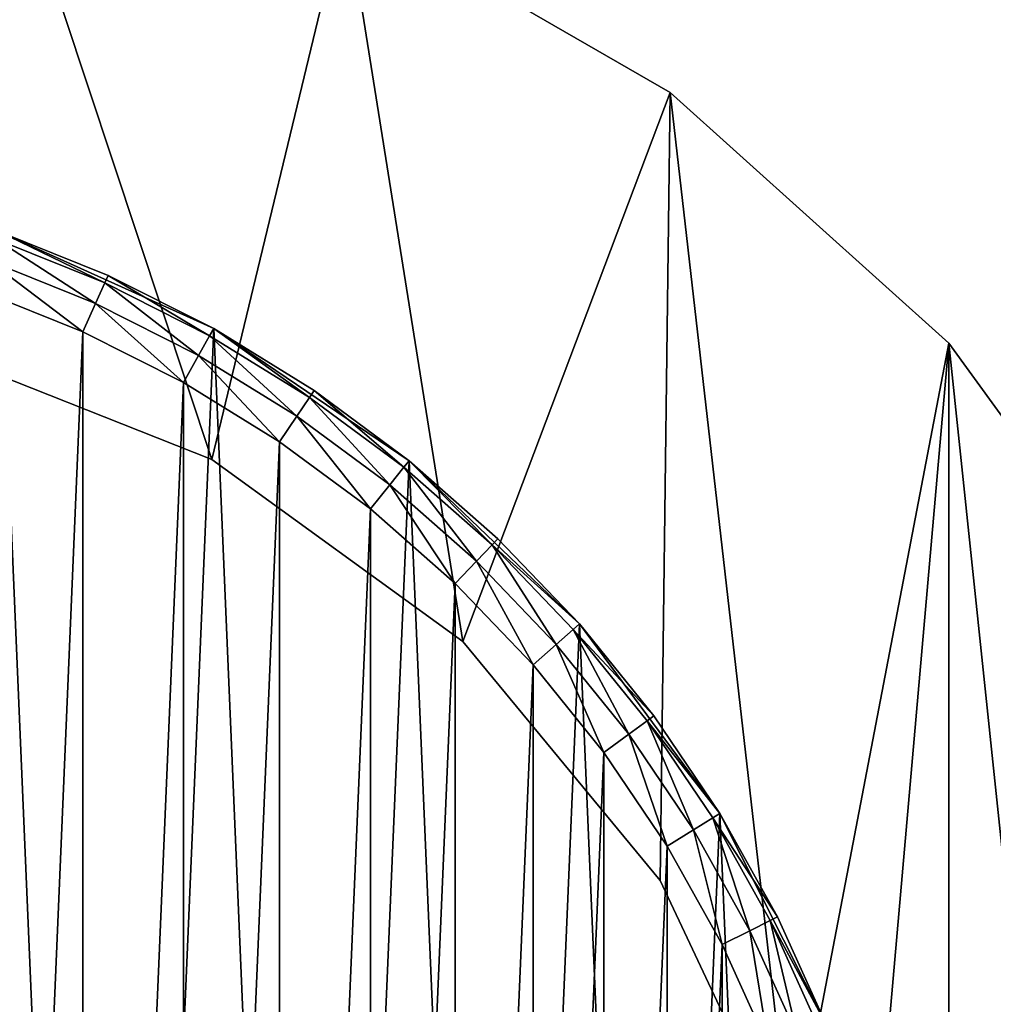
# Model space of a CAD drawing. Extents: x 2 to 356, y -61 to 98.
# Tile 15 of 86: x 111 to 126, y 9 to 25. Entities that reach past the tile are written whole.
import ezdxf

# ---------------------------------------------------------------- set-up
doc = ezdxf.new("R2010")
doc.units = 0
doc.header["$LTSCALE"] = 25.4
doc.layers.get('0').update_dxf_attribs({"color": 13, "linetype": 'CONTINUOUS'})

# ---------------------------------------------------------------- blocks, each defined once
blk = doc.blocks.new('HOTEL-4731-9304_STL')
at = {"color": 252}
mesh = blk.add_polyface(dxfattribs=at)
corners = [(1.773, -60.795, 89.383), (1.873, -60.695, 89.383), (1.773, 60.795, 89.383), (356.202, -60.795, 89.383), (356.102, -60.695, 89.383), (356.102, 60.695, 89.383), (1.873, 60.695, 89.383), (356.202, 60.795, 89.383)]
mesh.append_faces([[corners[k] for k in face] for face in [(0, 1, 2), (1, 3, 4), (4, 3, 5), (2, 6, 7), (6, 2, 1), (7, 5, 3)]], dxfattribs={"vtx0": -1, "vtx1": -1, "color": 252})
mesh.append_faces([[corners[k] for k in face] for face in [(1, 0, 3), (7, 6, 5)]], dxfattribs={"vtx0": -1, "vtx2": -1, "color": 252})
mesh = blk.add_polyface(dxfattribs=at)
corners = [(1.773, 60.795, 254.862), (1.873, 60.695, 254.862), (1.773, -60.795, 254.862), (356.202, 60.795, 254.862), (356.102, 60.695, 254.862), (356.102, -60.695, 254.862), (1.873, -60.695, 254.862), (356.202, -60.795, 254.862)]
mesh.append_faces([[corners[k] for k in face] for face in [(0, 1, 2), (1, 3, 4), (4, 3, 5), (2, 6, 7), (6, 2, 1), (7, 5, 3)]], dxfattribs={"vtx0": -1, "vtx1": -1, "color": 252})
mesh.append_faces([[corners[k] for k in face] for face in [(1, 0, 3), (7, 6, 5)]], dxfattribs={"vtx0": -1, "vtx2": -1, "color": 252})
mesh = blk.add_polyface(dxfattribs=at)
corners = [(2.144, 60.127, 83.531), (2.077, -59.877, 83.531), (2.077, 59.877, 83.531), (2.144, -60.127, 83.531), (2.224, 60.231, 83.531), (2.224, -60.231, 83.531), (2.31, 60.145, 83.531), (2.327, 60.31, 83.531), (355.665, 60.145, 83.531), (2.577, 60.377, 83.531), (355.398, 60.377, 83.531), (355.648, 60.31, 83.531), (355.751, 60.231, 83.531), (355.665, -60.145, 83.531), (2.31, -60.145, 83.531), (2.327, -60.31, 83.531), (2.577, -60.377, 83.531), (355.398, -60.377, 83.531), (355.648, -60.31, 83.531), (355.751, -60.231, 83.531), (355.831, 60.127, 83.531), (355.831, -60.127, 83.531), (355.898, 59.877, 83.531), (355.898, -59.877, 83.531)]
mesh.append_faces([[corners[k] for k in face] for face in [(0, 1, 2), (21, 22, 23)]], dxfattribs={"vtx0": -1, "color": 252})
mesh.append_faces([[corners[k] for k in face] for face in [(1, 0, 3), (3, 4, 5), (6, 7, 8), (8, 12, 13), (5, 14, 15), (14, 5, 6), (15, 13, 16), (16, 13, 17), (17, 13, 18), (18, 13, 19), (19, 20, 21)]], dxfattribs={"vtx0": -1, "vtx1": -1, "color": 252})
mesh.append_faces([[corners[k] for k in face] for face in [(5, 4, 6), (19, 13, 12)]], dxfattribs={"vtx0": -1, "vtx1": -1, "vtx2": -1, "color": 252})
mesh.append_faces([[corners[k] for k in face] for face in [(3, 0, 4), (6, 4, 7), (8, 7, 9), (8, 9, 10), (8, 10, 11), (8, 11, 12), (15, 14, 13), (19, 12, 20), (21, 20, 22)]], dxfattribs={"vtx0": -1, "vtx2": -1, "color": 252})
mesh = blk.add_polyface(dxfattribs=at)
corners = [(2.144, -60.127, 260.714), (2.077, 59.877, 260.714), (2.077, -59.877, 260.714), (2.144, 60.127, 260.714), (2.224, -60.231, 260.714), (2.224, 60.231, 260.714), (2.31, -60.145, 260.714), (2.327, -60.31, 260.714), (355.665, -60.145, 260.714), (2.577, -60.377, 260.714), (355.398, -60.377, 260.714), (355.648, -60.31, 260.714), (355.751, -60.231, 260.714), (355.665, 60.145, 260.714), (2.31, 60.145, 260.714), (2.327, 60.31, 260.714), (2.577, 60.377, 260.714), (355.398, 60.377, 260.714), (355.648, 60.31, 260.714), (355.751, 60.231, 260.714), (355.831, -60.127, 260.714), (355.831, 60.127, 260.714), (355.898, -59.877, 260.714), (355.898, 59.877, 260.714)]
mesh.append_faces([[corners[k] for k in face] for face in [(0, 1, 2), (21, 22, 23)]], dxfattribs={"vtx0": -1, "color": 252})
mesh.append_faces([[corners[k] for k in face] for face in [(1, 0, 3), (3, 4, 5), (6, 7, 8), (8, 12, 13), (5, 14, 15), (14, 5, 6), (15, 13, 16), (16, 13, 17), (17, 13, 18), (18, 13, 19), (19, 20, 21)]], dxfattribs={"vtx0": -1, "vtx1": -1, "color": 252})
mesh.append_faces([[corners[k] for k in face] for face in [(5, 4, 6), (19, 13, 12)]], dxfattribs={"vtx0": -1, "vtx1": -1, "vtx2": -1, "color": 252})
mesh.append_faces([[corners[k] for k in face] for face in [(3, 0, 4), (6, 4, 7), (8, 7, 9), (8, 9, 10), (8, 10, 11), (8, 11, 12), (15, 14, 13), (19, 12, 20), (21, 20, 22)]], dxfattribs={"vtx0": -1, "vtx2": -1, "color": 252})
at = {"color": 0}
mesh = blk.add_polyface(dxfattribs=at)
corners = [(76.407, -8.961, 114.832), (75.146, 3.031, 114.832), (75.146, -3.031, 114.832), (76.407, 8.961, 114.832), (78.873, -14.5, 114.832), (78.873, 14.5, 114.832), (82.436, -19.405, 114.832), (82.436, 19.405, 114.832), (84.342, -3.748, 114.832), (86.942, -23.461, 114.832), (84.027, 1.256, 114.832), (85.891, -8.516, 114.832), (88.577, -12.748, 114.832), (92.192, -26.493, 114.832), (92.232, -16.18, 114.832), (97.958, -28.366, 114.832), (96.625, -18.596, 114.832), (101.481, -19.842, 114.832), (103.987, -29, 114.832), (103.987, -20, 114.832), (110.017, -28.366, 114.832), (106.494, -19.842, 114.832), (111.35, -18.596, 114.832), (115.783, -26.493, 114.832), (115.743, -16.18, 114.832), (119.398, -12.748, 114.832), (121.033, -23.461, 114.832), (122.084, -8.516, 114.832), (125.539, -19.405, 114.832), (123.633, -3.748, 114.832), (123.948, 1.256, 114.832), (86.942, 23.461, 114.832), (84.966, 6.18, 114.832), (87.101, 10.717, 114.832), (92.192, 26.493, 114.832), (90.296, 14.579, 114.832), (94.352, 17.526, 114.832), (97.958, 28.366, 114.832), (99.014, 19.372, 114.832), (103.987, 29, 114.832), (103.987, 20, 114.832), (108.961, 19.372, 114.832), (110.017, 28.366, 114.832), (113.622, 17.526, 114.832), (115.783, 26.493, 114.832), (117.678, 14.579, 114.832), (121.033, 23.461, 114.832), (120.874, 10.717, 114.832), (123.008, 6.18, 114.832), (125.539, 19.405, 114.832), (129.102, -14.5, 114.832), (129.102, 14.5, 114.832), (131.568, -8.961, 114.832), (131.568, 8.961, 114.832), (132.828, -3.031, 114.832), (132.828, 3.031, 114.832)]
mesh.append_faces([[corners[k] for k in face] for face in [(0, 1, 2), (53, 54, 55)]], dxfattribs={"vtx0": -1, "color": 0})
mesh.append_faces([[corners[k] for k in face] for face in [(1, 0, 3), (3, 4, 5), (5, 6, 7), (8, 9, 11), (11, 9, 12), (12, 13, 14), (14, 15, 16), (16, 15, 17), (17, 18, 19), (19, 20, 21), (21, 20, 22), (22, 23, 24), (24, 23, 25), (25, 26, 27), (27, 28, 29), (29, 28, 30), (31, 33, 34), (34, 36, 37), (37, 38, 39), (39, 41, 42), (42, 43, 44), (44, 45, 46), (46, 48, 49), (49, 50, 51), (51, 52, 53)]], dxfattribs={"vtx0": -1, "vtx1": -1, "color": 0})
mesh.append_faces([[corners[k] for k in face] for face in [(7, 6, 8), (49, 30, 28)]], dxfattribs={"vtx0": -1, "vtx1": -1, "vtx2": -1, "color": 0})
mesh.append_faces([[corners[k] for k in face] for face in [(3, 0, 4), (5, 4, 6), (8, 6, 9), (7, 8, 10), (12, 9, 13), (14, 13, 15), (17, 15, 18), (19, 18, 20), (22, 20, 23), (25, 23, 26), (27, 26, 28), (10, 31, 7), (31, 10, 32), (31, 32, 33), (34, 33, 35), (34, 35, 36), (37, 36, 38), (39, 38, 40), (39, 40, 41), (42, 41, 43), (44, 43, 45), (46, 45, 47), (46, 47, 48), (49, 48, 30), (49, 28, 50), (51, 50, 52), (53, 52, 54)]], dxfattribs={"vtx0": -1, "vtx2": -1, "color": 0})
mesh = blk.add_polyface(dxfattribs=at)
corners = [(110.017, 28.366, 113.832), (105.06, 25.325, 113.832), (105.06, 28.98, 113.832), (108.961, 19.372, 113.832), (113.622, 17.526, 113.832), (115.783, 26.493, 113.832), (117.678, 14.579, 113.832), (121.033, 23.461, 113.832), (120.874, 10.717, 113.832), (123.008, 6.18, 113.832), (125.539, 19.405, 113.832), (123.948, 1.256, 113.832), (103.987, -20, 113.832), (102.915, -25.325, 113.832), (101.481, -19.842, 113.832), (105.06, -25.325, 113.832), (106.494, -19.842, 113.832), (105.06, -28.98, 113.832), (110.017, -28.366, 113.832), (111.35, -18.596, 113.832), (115.783, -26.493, 113.832), (115.743, -16.18, 113.832), (119.398, -12.748, 113.832), (121.033, -23.461, 113.832), (122.084, -8.516, 113.832), (125.539, -19.405, 113.832), (123.633, -3.748, 113.832), (129.102, 14.5, 113.832), (129.102, -14.5, 113.832), (131.568, 8.961, 113.832), (131.568, -8.961, 113.832), (132.828, 3.031, 113.832), (132.828, -3.031, 113.832), (76.407, 8.961, 113.832), (75.146, -3.031, 113.832), (75.146, 3.031, 113.832), (76.407, -8.961, 113.832), (78.873, 14.5, 113.832), (78.873, -14.5, 113.832), (82.436, 19.405, 113.832), (82.436, -19.405, 113.832), (84.027, 1.256, 113.832), (86.942, 23.461, 113.832), (84.966, 6.18, 113.832), (87.101, 10.717, 113.832), (92.192, 26.493, 113.832), (90.296, 14.579, 113.832), (94.352, 17.526, 113.832), (97.958, 28.366, 113.832), (99.014, 19.372, 113.832), (102.915, 28.98, 113.832), (102.915, 25.325, 113.832), (103.987, 20, 113.832), (84.342, -3.748, 113.832), (86.942, -23.461, 113.832), (85.891, -8.516, 113.832), (88.577, -12.748, 113.832), (92.192, -26.493, 113.832), (92.232, -16.18, 113.832), (97.958, -28.366, 113.832), (96.625, -18.596, 113.832), (102.915, -28.98, 113.832)]
mesh.append_faces([[corners[k] for k in face] for face in [(0, 1, 2), (30, 31, 32), (33, 34, 35)]], dxfattribs={"vtx0": -1, "color": 0})
mesh.append_faces([[corners[k] for k in face] for face in [(3, 0, 4), (4, 5, 6), (6, 7, 8), (8, 7, 9), (9, 10, 11), (12, 13, 14), (13, 12, 15), (15, 16, 17), (17, 16, 18), (18, 19, 20), (20, 22, 23), (23, 24, 25), (25, 27, 28), (28, 29, 30), (34, 33, 36), (36, 37, 38), (38, 39, 40), (41, 42, 43), (43, 42, 44), (44, 45, 46), (46, 45, 47), (47, 48, 49), (49, 51, 52), (52, 1, 3), (40, 53, 54), (53, 40, 41), (54, 56, 57), (57, 58, 59), (59, 14, 61), (61, 14, 13)]], dxfattribs={"vtx0": -1, "vtx1": -1, "color": 0})
mesh.append_faces([[corners[k] for k in face] for face in [(1, 0, 3), (25, 11, 10), (40, 39, 41)]], dxfattribs={"vtx0": -1, "vtx1": -1, "vtx2": -1, "color": 0})
mesh.append_faces([[corners[k] for k in face] for face in [(4, 0, 5), (6, 5, 7), (9, 7, 10), (15, 12, 16), (18, 16, 19), (20, 19, 21), (20, 21, 22), (23, 22, 24), (25, 24, 26), (25, 26, 11), (25, 10, 27), (28, 27, 29), (30, 29, 31), (36, 33, 37), (38, 37, 39), (41, 39, 42), (44, 42, 45), (47, 45, 48), (49, 48, 50), (49, 50, 51), (52, 51, 1), (54, 53, 55), (54, 55, 56), (57, 56, 58), (59, 58, 60), (59, 60, 14)]], dxfattribs={"vtx0": -1, "vtx2": -1, "color": 0})
mesh = blk.add_polyface(dxfattribs=at)
corners = [(115.783, 26.493, 114.832), (121.033, 23.461, 113.832), (115.783, 26.493, 113.832), (121.033, 23.461, 114.832)]
mesh.append_faces([[corners[k] for k in face] for face in [(0, 1, 2), (1, 0, 3)]], dxfattribs={"vtx0": -1, "color": 0})
mesh = blk.add_polyface(dxfattribs=at)
corners = [(121.033, 23.461, 114.832), (125.539, 19.405, 113.832), (121.033, 23.461, 113.832), (125.539, 19.405, 114.832)]
mesh.append_faces([[corners[k] for k in face] for face in [(0, 1, 2), (1, 0, 3)]], dxfattribs={"vtx0": -1, "color": 0})
at = {"color": 8}
mesh = blk.add_polyface(dxfattribs=at)
corners = [(80.36, -2.858, 112.601), (80.683, 4.74, 112.601), (80.198, 0.955, 112.601), (81.164, -6.589, 112.601), (81.8, 8.389, 112.601), (82.587, -10.13, 112.601), (83.518, 11.797, 112.601), (84.588, -13.379, 112.601), (85.787, 14.865, 112.601), (87.109, -16.244, 112.601), (88.543, 17.506, 112.601), (90.078, -18.641, 112.601), (91.704, 19.643, 112.601), (93.41, -20.503, 112.601), (95.182, 21.215, 112.601), (97.008, -21.774, 112.601), (98.875, 22.176, 112.601), (100.769, -22.419, 112.601), (102.678, 22.5, 112.601), (102.678, -22.5, 112.601), (104.586, -22.419, 112.601), (106.48, 22.176, 112.601), (108.347, -21.774, 112.601), (110.173, 21.215, 112.601), (111.945, -20.503, 112.601), (113.651, 19.643, 112.601), (115.277, -18.641, 112.601), (116.812, 17.506, 112.601), (118.246, -16.244, 112.601), (119.568, 14.865, 112.601), (120.767, -13.379, 112.601), (121.837, 11.797, 112.601), (122.768, -10.13, 112.601), (123.555, 8.389, 112.601), (124.191, -6.589, 112.601), (124.673, 4.74, 112.601), (124.995, -2.858, 112.601), (125.157, 0.955, 112.601)]
mesh.append_faces([[corners[k] for k in face] for face in [(0, 1, 2), (35, 36, 37)]], dxfattribs={"vtx0": -1, "color": 8})
mesh.append_faces([[corners[k] for k in face] for face in [(1, 3, 4), (4, 5, 6), (6, 7, 8), (8, 9, 10), (10, 11, 12), (12, 13, 14), (14, 15, 16), (16, 17, 18), (18, 20, 21), (21, 22, 23), (23, 24, 25), (25, 26, 27), (27, 28, 29), (29, 30, 31), (31, 32, 33), (33, 34, 35)]], dxfattribs={"vtx0": -1, "vtx1": -1, "color": 8})
mesh.append_faces([[corners[k] for k in face] for face in [(1, 0, 3), (4, 3, 5), (6, 5, 7), (8, 7, 9), (10, 9, 11), (12, 11, 13), (14, 13, 15), (16, 15, 17), (18, 17, 19), (18, 19, 20), (21, 20, 22), (23, 22, 24), (25, 24, 26), (27, 26, 28), (29, 28, 30), (31, 30, 32), (33, 32, 34), (35, 34, 36)]], dxfattribs={"vtx0": -1, "vtx2": -1, "color": 8})
mesh = blk.add_polyface(dxfattribs=at)
corners = [(81.352, 2.731, 82.601), (81.197, -0.912, 82.601), (81.197, 0.912, 82.601), (81.352, -2.731, 82.601), (81.66, 4.53, 82.601), (81.66, -4.53, 82.601), (82.12, 6.296, 82.601), (82.12, -6.296, 82.601), (82.728, 8.016, 82.601), (82.728, -8.016, 82.601), (83.48, 9.679, 82.601), (83.48, -9.679, 82.601), (84.37, 11.273, 82.601), (84.37, -11.273, 82.601), (85.392, 12.785, 82.601), (85.392, -12.785, 82.601), (86.538, 14.205, 82.601), (86.538, -14.205, 82.601), (87.801, 15.522, 82.601), (87.801, -15.522, 82.601), (89.171, 16.728, 82.601), (89.171, -16.728, 82.601), (90.638, 17.813, 82.601), (90.638, -17.813, 82.601), (92.192, 18.77, 82.601), (92.192, -18.77, 82.601), (93.822, 19.591, 82.601), (93.822, -19.591, 82.601), (95.515, 20.272, 82.601), (95.515, -20.272, 82.601), (97.26, 20.806, 82.601), (97.26, -20.806, 82.601), (99.044, 21.191, 82.601), (99.044, -21.191, 82.601), (100.854, 21.423, 82.601), (100.854, -21.423, 82.601), (102.678, 21.5, 82.601), (102.678, -21.5, 82.601), (104.501, 21.423, 82.601), (104.501, -21.423, 82.601), (106.311, 21.191, 82.601), (106.311, -21.191, 82.601), (108.095, 20.806, 82.601), (108.095, -20.806, 82.601), (109.84, 20.272, 82.601), (109.84, -20.272, 82.601), (111.533, 19.591, 82.601), (111.533, -19.591, 82.601), (113.163, 18.77, 82.601), (113.163, -18.77, 82.601), (114.717, 17.813, 82.601), (114.717, -17.813, 82.601), (116.184, 16.728, 82.601), (116.184, -16.728, 82.601), (117.554, 15.522, 82.601), (117.554, -15.522, 82.601), (118.817, 14.205, 82.601), (118.817, -14.205, 82.601), (119.963, 12.785, 82.601), (119.963, -12.785, 82.601), (120.985, 11.273, 82.601), (120.985, -11.273, 82.601), (121.875, 9.679, 82.601), (121.875, -9.679, 82.601), (122.627, 8.016, 82.601), (122.627, -8.016, 82.601), (123.235, 6.296, 82.601), (123.235, -6.296, 82.601), (123.695, 4.53, 82.601), (123.695, -4.53, 82.601), (124.003, 2.731, 82.601), (124.003, -2.731, 82.601), (124.158, 0.912, 82.601), (124.158, -0.912, 82.601)]
mesh.append_faces([[corners[k] for k in face] for face in [(0, 1, 2), (71, 72, 73)]], dxfattribs={"vtx0": -1, "color": 8})
mesh.append_faces([[corners[k] for k in face] for face in [(1, 0, 3), (3, 4, 5), (5, 6, 7), (7, 8, 9), (9, 10, 11), (11, 12, 13), (13, 14, 15), (15, 16, 17), (17, 18, 19), (19, 20, 21), (21, 22, 23), (23, 24, 25), (25, 26, 27), (27, 28, 29), (29, 30, 31), (31, 32, 33), (33, 34, 35), (35, 36, 37), (37, 38, 39), (39, 40, 41), (41, 42, 43), (43, 44, 45), (45, 46, 47), (47, 48, 49), (49, 50, 51), (51, 52, 53), (53, 54, 55), (55, 56, 57), (57, 58, 59), (59, 60, 61), (61, 62, 63), (63, 64, 65), (65, 66, 67), (67, 68, 69), (69, 70, 71)]], dxfattribs={"vtx0": -1, "vtx1": -1, "color": 8})
mesh.append_faces([[corners[k] for k in face] for face in [(3, 0, 4), (5, 4, 6), (7, 6, 8), (9, 8, 10), (11, 10, 12), (13, 12, 14), (15, 14, 16), (17, 16, 18), (19, 18, 20), (21, 20, 22), (23, 22, 24), (25, 24, 26), (27, 26, 28), (29, 28, 30), (31, 30, 32), (33, 32, 34), (35, 34, 36), (37, 36, 38), (39, 38, 40), (41, 40, 42), (43, 42, 44), (45, 44, 46), (47, 46, 48), (49, 48, 50), (51, 50, 52), (53, 52, 54), (55, 54, 56), (57, 56, 58), (59, 58, 60), (61, 60, 62), (63, 62, 64), (65, 64, 66), (67, 66, 68), (69, 68, 70), (71, 70, 72)]], dxfattribs={"vtx0": -1, "vtx2": -1, "color": 8})
mesh = blk.add_polyface(dxfattribs=at)
corners = [(110.173, 21.215, 83.601), (111.89, 20.381, 83.101), (110.129, 21.088, 83.101), (111.945, 20.503, 83.601)]
mesh.append_faces([[corners[k] for k in face] for face in [(0, 1, 2), (1, 0, 3)]], dxfattribs={"vtx0": -1, "color": 8})
mesh = blk.add_polyface(dxfattribs=at)
corners = [(113.651, 19.643, 112.601), (111.945, 20.503, 83.601), (110.173, 21.215, 112.601)]
mesh.append_faces([[corners[k] for k in face] for face in [(0, 1, 2)]], dxfattribs={"color": 8})
mesh = blk.add_polyface(dxfattribs=at)
corners = [(110.173, 21.215, 112.601), (111.945, 20.503, 83.601), (110.173, 21.215, 83.601)]
mesh.append_faces([[corners[k] for k in face] for face in [(0, 1, 2)]], dxfattribs={"color": 8})
mesh = blk.add_polyface(dxfattribs=at)
corners = [(110.129, 21.088, 83.101), (111.739, 20.047, 82.735), (110.007, 20.743, 82.735), (111.89, 20.381, 83.101)]
mesh.append_faces([[corners[k] for k in face] for face in [(0, 1, 2), (1, 0, 3)]], dxfattribs={"vtx0": -1, "color": 8})
mesh = blk.add_polyface(dxfattribs=at)
corners = [(110.007, 20.743, 82.735), (111.533, 19.591, 82.601), (109.84, 20.272, 82.601), (111.739, 20.047, 82.735)]
mesh.append_faces([[corners[k] for k in face] for face in [(0, 1, 2), (1, 0, 3)]], dxfattribs={"vtx0": -1, "color": 8})
mesh = blk.add_polyface(dxfattribs=at)
corners = [(111.945, 20.503, 83.601), (113.585, 19.526, 83.101), (111.89, 20.381, 83.101), (113.651, 19.643, 83.601)]
mesh.append_faces([[corners[k] for k in face] for face in [(0, 1, 2), (1, 0, 3)]], dxfattribs={"vtx0": -1, "color": 8})
mesh = blk.add_polyface(dxfattribs=at)
corners = [(113.651, 19.643, 112.601), (113.651, 19.643, 83.601), (111.945, 20.503, 83.601)]
mesh.append_faces([[corners[k] for k in face] for face in [(0, 1, 2)]], dxfattribs={"color": 8})
mesh = blk.add_polyface(dxfattribs=at)
corners = [(111.89, 20.381, 83.101), (113.407, 19.206, 82.735), (111.739, 20.047, 82.735), (113.585, 19.526, 83.101)]
mesh.append_faces([[corners[k] for k in face] for face in [(0, 1, 2), (1, 0, 3)]], dxfattribs={"vtx0": -1, "color": 8})
mesh = blk.add_polyface(dxfattribs=at)
corners = [(111.739, 20.047, 82.735), (113.163, 18.77, 82.601), (111.533, 19.591, 82.601), (113.407, 19.206, 82.735)]
mesh.append_faces([[corners[k] for k in face] for face in [(0, 1, 2), (1, 0, 3)]], dxfattribs={"vtx0": -1, "color": 8})
mesh = blk.add_polyface(dxfattribs=at)
corners = [(113.651, 19.643, 83.601), (115.202, 18.53, 83.101), (113.585, 19.526, 83.101), (115.277, 18.641, 83.601)]
mesh.append_faces([[corners[k] for k in face] for face in [(0, 1, 2), (1, 0, 3)]], dxfattribs={"vtx0": -1, "color": 8})
mesh = blk.add_polyface(dxfattribs=at)
corners = [(116.812, 17.506, 112.601), (115.277, 18.641, 83.601), (113.651, 19.643, 112.601)]
mesh.append_faces([[corners[k] for k in face] for face in [(0, 1, 2)]], dxfattribs={"color": 8})
mesh = blk.add_polyface(dxfattribs=at)
corners = [(113.651, 19.643, 112.601), (115.277, 18.641, 83.601), (113.651, 19.643, 83.601)]
mesh.append_faces([[corners[k] for k in face] for face in [(0, 1, 2)]], dxfattribs={"color": 8})
mesh = blk.add_polyface(dxfattribs=at)
corners = [(113.585, 19.526, 83.101), (114.997, 18.227, 82.735), (113.407, 19.206, 82.735), (115.202, 18.53, 83.101)]
mesh.append_faces([[corners[k] for k in face] for face in [(0, 1, 2), (1, 0, 3)]], dxfattribs={"vtx0": -1, "color": 8})
at = {"color": 0}
mesh = blk.add_polyface(dxfattribs=at)
corners = [(113.622, 17.526, 114.832), (108.961, 19.372, 113.832), (113.622, 17.526, 113.832), (108.961, 19.372, 114.832)]
mesh.append_faces([[corners[k] for k in face] for face in [(0, 1, 2), (1, 0, 3)]], dxfattribs={"vtx0": -1, "color": 0})
mesh = blk.add_polyface(dxfattribs=at)
corners = [(125.539, 19.405, 113.832), (129.102, 14.5, 114.832), (129.102, 14.5, 113.832), (125.539, 19.405, 114.832)]
mesh.append_faces([[corners[k] for k in face] for face in [(0, 1, 2), (1, 0, 3)]], dxfattribs={"vtx0": -1, "color": 0})
at = {"color": 8}
mesh = blk.add_polyface(dxfattribs=at)
corners = [(113.407, 19.206, 82.735), (114.717, 17.813, 82.601), (113.163, 18.77, 82.601), (114.997, 18.227, 82.735)]
mesh.append_faces([[corners[k] for k in face] for face in [(0, 1, 2), (1, 0, 3)]], dxfattribs={"vtx0": -1, "color": 8})
mesh = blk.add_polyface(dxfattribs=at)
corners = [(115.277, 18.641, 83.601), (116.728, 17.402, 83.101), (115.202, 18.53, 83.101), (116.812, 17.506, 83.601)]
mesh.append_faces([[corners[k] for k in face] for face in [(0, 1, 2), (1, 0, 3)]], dxfattribs={"vtx0": -1, "color": 8})
mesh = blk.add_polyface(dxfattribs=at)
corners = [(116.812, 17.506, 112.601), (116.812, 17.506, 83.601), (115.277, 18.641, 83.601)]
mesh.append_faces([[corners[k] for k in face] for face in [(0, 1, 2)]], dxfattribs={"color": 8})
mesh = blk.add_polyface(dxfattribs=at)
corners = [(115.202, 18.53, 83.101), (116.498, 17.117, 82.735), (114.997, 18.227, 82.735), (116.728, 17.402, 83.101)]
mesh.append_faces([[corners[k] for k in face] for face in [(0, 1, 2), (1, 0, 3)]], dxfattribs={"vtx0": -1, "color": 8})
mesh = blk.add_polyface(dxfattribs=at)
corners = [(114.997, 18.227, 82.735), (116.184, 16.728, 82.601), (114.717, 17.813, 82.601), (116.498, 17.117, 82.735)]
mesh.append_faces([[corners[k] for k in face] for face in [(0, 1, 2), (1, 0, 3)]], dxfattribs={"vtx0": -1, "color": 8})
at = {"color": 0}
mesh = blk.add_polyface(dxfattribs=at)
corners = [(117.678, 14.579, 114.832), (113.622, 17.526, 113.832), (117.678, 14.579, 113.832), (113.622, 17.526, 114.832)]
mesh.append_faces([[corners[k] for k in face] for face in [(0, 1, 2), (1, 0, 3)]], dxfattribs={"vtx0": -1, "color": 0})
at = {"color": 8}
mesh = blk.add_polyface(dxfattribs=at)
corners = [(116.728, 17.402, 83.101), (117.9, 15.883, 82.735), (116.498, 17.117, 82.735), (118.153, 16.147, 83.101)]
mesh.append_faces([[corners[k] for k in face] for face in [(0, 1, 2), (1, 0, 3)]], dxfattribs={"vtx0": -1, "color": 8})
mesh = blk.add_polyface(dxfattribs=at)
corners = [(116.812, 17.506, 83.601), (118.153, 16.147, 83.101), (116.728, 17.402, 83.101), (118.246, 16.244, 83.601)]
mesh.append_faces([[corners[k] for k in face] for face in [(0, 1, 2), (1, 0, 3)]], dxfattribs={"vtx0": -1, "color": 8})
mesh = blk.add_polyface(dxfattribs=at)
corners = [(119.568, 14.865, 112.601), (118.246, 16.244, 83.601), (116.812, 17.506, 112.601)]
mesh.append_faces([[corners[k] for k in face] for face in [(0, 1, 2)]], dxfattribs={"color": 8})
mesh = blk.add_polyface(dxfattribs=at)
corners = [(116.812, 17.506, 112.601), (118.246, 16.244, 83.601), (116.812, 17.506, 83.601)]
mesh.append_faces([[corners[k] for k in face] for face in [(0, 1, 2)]], dxfattribs={"color": 8})
mesh = blk.add_polyface(dxfattribs=at)
corners = [(116.498, 17.117, 82.735), (117.554, 15.522, 82.601), (116.184, 16.728, 82.601), (117.9, 15.883, 82.735)]
mesh.append_faces([[corners[k] for k in face] for face in [(0, 1, 2), (1, 0, 3)]], dxfattribs={"vtx0": -1, "color": 8})
mesh = blk.add_polyface(dxfattribs=at)
corners = [(118.153, 16.147, 83.101), (119.192, 14.535, 82.735), (117.9, 15.883, 82.735), (119.467, 14.777, 83.101)]
mesh.append_faces([[corners[k] for k in face] for face in [(0, 1, 2), (1, 0, 3)]], dxfattribs={"vtx0": -1, "color": 8})
mesh = blk.add_polyface(dxfattribs=at)
corners = [(118.153, 16.147, 83.101), (119.568, 14.865, 83.601), (119.467, 14.777, 83.101), (118.246, 16.244, 83.601)]
mesh.append_faces([[corners[k] for k in face] for face in [(0, 1, 2), (1, 0, 3)]], dxfattribs={"vtx0": -1, "color": 8})
mesh = blk.add_polyface(dxfattribs=at)
corners = [(118.246, 16.244, 83.601), (119.568, 14.865, 112.601), (119.568, 14.865, 83.601)]
mesh.append_faces([[corners[k] for k in face] for face in [(0, 1, 2)]], dxfattribs={"color": 8})
mesh = blk.add_polyface(dxfattribs=at)
corners = [(117.9, 15.883, 82.735), (118.817, 14.205, 82.601), (117.554, 15.522, 82.601), (119.192, 14.535, 82.735)]
mesh.append_faces([[corners[k] for k in face] for face in [(0, 1, 2), (1, 0, 3)]], dxfattribs={"vtx0": -1, "color": 8})
mesh = blk.add_polyface(dxfattribs=at)
corners = [(119.467, 14.777, 83.101), (120.767, 13.379, 83.601), (120.66, 13.3, 83.101), (119.568, 14.865, 83.601)]
mesh.append_faces([[corners[k] for k in face] for face in [(0, 1, 2), (1, 0, 3)]], dxfattribs={"vtx0": -1, "color": 8})
mesh = blk.add_polyface(dxfattribs=at)
corners = [(119.568, 14.865, 112.601), (121.837, 11.797, 112.601), (120.767, 13.379, 83.601)]
mesh.append_faces([[corners[k] for k in face] for face in [(0, 1, 2)]], dxfattribs={"color": 8})
mesh = blk.add_polyface(dxfattribs=at)
corners = [(119.568, 14.865, 112.601), (120.767, 13.379, 83.601), (119.568, 14.865, 83.601)]
mesh.append_faces([[corners[k] for k in face] for face in [(0, 1, 2)]], dxfattribs={"color": 8})
mesh = blk.add_polyface(dxfattribs=at)
corners = [(119.467, 14.777, 83.101), (120.365, 13.082, 82.735), (119.192, 14.535, 82.735), (120.66, 13.3, 83.101)]
mesh.append_faces([[corners[k] for k in face] for face in [(0, 1, 2), (1, 0, 3)]], dxfattribs={"vtx0": -1, "color": 8})
at = {"color": 0}
mesh = blk.add_polyface(dxfattribs=at)
corners = [(117.678, 14.579, 114.832), (120.874, 10.717, 113.832), (120.874, 10.717, 114.832), (117.678, 14.579, 113.832)]
mesh.append_faces([[corners[k] for k in face] for face in [(0, 1, 2), (1, 0, 3)]], dxfattribs={"vtx0": -1, "color": 0})
at = {"color": 8}
mesh = blk.add_polyface(dxfattribs=at)
corners = [(119.192, 14.535, 82.735), (119.963, 12.785, 82.601), (118.817, 14.205, 82.601), (120.365, 13.082, 82.735)]
mesh.append_faces([[corners[k] for k in face] for face in [(0, 1, 2), (1, 0, 3)]], dxfattribs={"vtx0": -1, "color": 8})
mesh = blk.add_polyface(dxfattribs=at)
corners = [(120.66, 13.3, 83.101), (121.837, 11.797, 83.601), (121.723, 11.727, 83.101), (120.767, 13.379, 83.601)]
mesh.append_faces([[corners[k] for k in face] for face in [(0, 1, 2), (1, 0, 3)]], dxfattribs={"vtx0": -1, "color": 8})
mesh = blk.add_polyface(dxfattribs=at)
corners = [(120.767, 13.379, 83.601), (121.837, 11.797, 112.601), (121.837, 11.797, 83.601)]
mesh.append_faces([[corners[k] for k in face] for face in [(0, 1, 2)]], dxfattribs={"color": 8})
mesh = blk.add_polyface(dxfattribs=at)
corners = [(120.66, 13.3, 83.101), (121.411, 11.535, 82.735), (120.365, 13.082, 82.735), (121.723, 11.727, 83.101)]
mesh.append_faces([[corners[k] for k in face] for face in [(0, 1, 2), (1, 0, 3)]], dxfattribs={"vtx0": -1, "color": 8})
mesh = blk.add_polyface(dxfattribs=at)
corners = [(120.365, 13.082, 82.735), (120.985, 11.273, 82.601), (119.963, 12.785, 82.601), (121.411, 11.535, 82.735)]
mesh.append_faces([[corners[k] for k in face] for face in [(0, 1, 2), (1, 0, 3)]], dxfattribs={"vtx0": -1, "color": 8})
mesh = blk.add_polyface(dxfattribs=at)
corners = [(121.723, 11.727, 83.101), (122.768, 10.13, 83.601), (122.649, 10.069, 83.101), (121.837, 11.797, 83.601)]
mesh.append_faces([[corners[k] for k in face] for face in [(0, 1, 2), (1, 0, 3)]], dxfattribs={"vtx0": -1, "color": 8})
mesh = blk.add_polyface(dxfattribs=at)
corners = [(121.837, 11.797, 112.601), (123.555, 8.389, 112.601), (122.768, 10.13, 83.601)]
mesh.append_faces([[corners[k] for k in face] for face in [(0, 1, 2)]], dxfattribs={"color": 8})
mesh = blk.add_polyface(dxfattribs=at)
corners = [(121.837, 11.797, 112.601), (122.768, 10.13, 83.601), (121.837, 11.797, 83.601)]
mesh.append_faces([[corners[k] for k in face] for face in [(0, 1, 2)]], dxfattribs={"color": 8})
mesh = blk.add_polyface(dxfattribs=at)
corners = [(121.723, 11.727, 83.101), (122.322, 9.904, 82.735), (121.411, 11.535, 82.735), (122.649, 10.069, 83.101)]
mesh.append_faces([[corners[k] for k in face] for face in [(0, 1, 2), (1, 0, 3)]], dxfattribs={"vtx0": -1, "color": 8})
mesh = blk.add_polyface(dxfattribs=at)
corners = [(121.411, 11.535, 82.735), (121.875, 9.679, 82.601), (120.985, 11.273, 82.601), (122.322, 9.904, 82.735)]
mesh.append_faces([[corners[k] for k in face] for face in [(0, 1, 2), (1, 0, 3)]], dxfattribs={"vtx0": -1, "color": 8})
at = {"color": 0}
mesh = blk.add_polyface(dxfattribs=at)
corners = [(120.874, 10.717, 114.832), (123.008, 6.18, 113.832), (123.008, 6.18, 114.832), (120.874, 10.717, 113.832)]
mesh.append_faces([[corners[k] for k in face] for face in [(0, 1, 2), (1, 0, 3)]], dxfattribs={"vtx0": -1, "color": 0})
at = {"color": 8}
mesh = blk.add_polyface(dxfattribs=at)
corners = [(122.649, 10.069, 83.101), (123.091, 8.203, 82.735), (122.322, 9.904, 82.735), (123.431, 8.339, 83.101)]
mesh.append_faces([[corners[k] for k in face] for face in [(0, 1, 2), (1, 0, 3)]], dxfattribs={"vtx0": -1, "color": 8})
mesh = blk.add_polyface(dxfattribs=at)
corners = [(122.649, 10.069, 83.101), (123.555, 8.389, 83.601), (123.431, 8.339, 83.101), (122.768, 10.13, 83.601)]
mesh.append_faces([[corners[k] for k in face] for face in [(0, 1, 2), (1, 0, 3)]], dxfattribs={"vtx0": -1, "color": 8})
mesh = blk.add_polyface(dxfattribs=at)
corners = [(122.768, 10.13, 83.601), (123.555, 8.389, 112.601), (123.555, 8.389, 83.601)]
mesh.append_faces([[corners[k] for k in face] for face in [(0, 1, 2)]], dxfattribs={"color": 8})
mesh = blk.add_polyface(dxfattribs=at)
corners = [(122.322, 9.904, 82.735), (122.627, 8.016, 82.601), (121.875, 9.679, 82.601), (123.091, 8.203, 82.735)]
mesh.append_faces([[corners[k] for k in face] for face in [(0, 1, 2), (1, 0, 3)]], dxfattribs={"vtx0": -1, "color": 8})

msp = doc.modelspace()

# ---------------------------------------------------------------- block references
at = {"color": 0}
msp.add_blockref('HOTEL-4731-9304_STL', (0, 0), dxfattribs=at)

doc.saveas('drawing.dxf')
